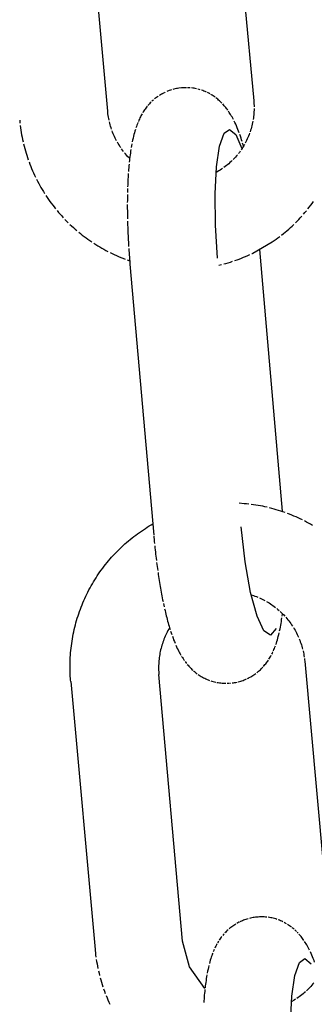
# Model space of a CAD drawing. Extents: x -285 to 5863, y 308 to 3178.
# Tile 122 of 256: x 223.32 to 223.712, y 977.284 to 978.593. Entities that reach past the tile are written whole.
import ezdxf

# ---------------------------------------------------------------- set-up
doc = ezdxf.new("R2010")
doc.units = 0
doc.header["$MEASUREMENT"] = 0
doc.layers.add('SPILL-BUCKET', color=1, linetype='CONTINUOUS')

msp = doc.modelspace()

# ---------------------------------------------------------------- linework, layer by layer
at = {"layer": 'SPILL-BUCKET', "color": 1, "linetype": 'Continuous'}
for p, q in [((223.59902, 978.84204), (223.63154, 978.48457)), ((223.43736, 978.47078), (223.40519, 978.8244)), ((223.51012, 978.49419), (223.50873, 978.49342)), ((223.51153, 978.49492), (223.51012, 978.49419)), ((223.51195, 978.49514), (223.51153, 978.49492)), ((223.51314, 978.49573), (223.51255, 978.49544)), ((223.51369, 978.49599), (223.51314, 978.49573)), ((223.51916, 978.49826), (223.51611, 978.49706)), ((223.52071, 978.49879), (223.51916, 978.49826)), ((223.52228, 978.49929), (223.52071, 978.49879)), ((223.52548, 978.50017), (223.52387, 978.49975)), ((223.5271, 978.50055), (223.52548, 978.50017)), ((223.52873, 978.50088), (223.5271, 978.50055)), ((223.53038, 978.50117), (223.52873, 978.50088)), ((223.53203, 978.50143), (223.53038, 978.50117)), ((223.53538, 978.50179), (223.53203, 978.50143)), ((223.53588, 978.50182), (223.53563, 978.50181)), ((223.53735, 978.50194), (223.53588, 978.50183)), ((223.53879, 978.50203), (223.53735, 978.50193)), ((223.54022, 978.50209), (223.53879, 978.50203)), ((223.54192, 978.50212), (223.54022, 978.50209)), ((223.54532, 978.50203), (223.54362, 978.5021)), ((223.54702, 978.50192), (223.54532, 978.50203)), ((223.55042, 978.50155), (223.54873, 978.50176)), ((223.55212, 978.5013), (223.55042, 978.50155)), ((223.55381, 978.501), (223.55212, 978.5013)), ((223.55549, 978.50066), (223.55381, 978.501)), ((223.55884, 978.49983), (223.55717, 978.50027)), ((223.56049, 978.49935), (223.55884, 978.49983)), ((223.56376, 978.49826), (223.56213, 978.49883)), ((223.56537, 978.49765), (223.56376, 978.49826)), ((223.56696, 978.497), (223.56537, 978.49765)), ((223.56854, 978.4963), (223.56696, 978.497)), ((223.57162, 978.49479), (223.57009, 978.49556)), ((223.57313, 978.49397), (223.57162, 978.49479)), ((223.49397, 978.48191), (223.49292, 978.48081)), ((223.49504, 978.483), (223.49397, 978.48191)), ((223.49728, 978.48511), (223.49615, 978.48406)), ((223.49844, 978.48613), (223.49728, 978.48511)), ((223.50084, 978.48811), (223.49962, 978.48713)), ((223.50209, 978.48906), (223.50084, 978.48811)), ((223.50336, 978.48999), (223.50209, 978.48906)), ((223.50466, 978.49089), (223.50336, 978.48999)), ((223.50735, 978.4926), (223.50599, 978.49176)), ((223.50873, 978.49342), (223.50735, 978.4926)), ((223.57607, 978.49223), (223.57461, 978.49312)), ((223.5775, 978.49131), (223.57607, 978.49223)), ((223.5789, 978.49036), (223.5775, 978.49131)), ((223.58014, 978.48947), (223.5789, 978.49036)), ((223.58254, 978.48764), (223.58135, 978.48857)), ((223.5837, 978.48668), (223.58254, 978.48764)), ((223.58485, 978.4857), (223.5837, 978.48668)), ((223.58597, 978.48471), (223.58485, 978.4857)), ((223.58707, 978.48368), (223.58597, 978.48471)), ((223.58814, 978.48265), (223.58707, 978.48368)), ((223.5892, 978.48157), (223.58814, 978.48265)), ((223.63154, 978.48457), (223.63161, 978.48368)), ((223.63161, 978.48368), (223.63168, 978.48279)), ((223.63168, 978.48279), (223.63181, 978.4807)), ((223.43753, 978.46905), (223.43736, 978.47078)), ((223.43773, 978.46733), (223.43753, 978.46905)), ((223.4847, 978.47007), (223.48389, 978.46877)), ((223.48551, 978.47133), (223.4847, 978.47007)), ((223.48635, 978.47258), (223.48551, 978.47133)), ((223.48721, 978.4738), (223.48635, 978.47258)), ((223.4881, 978.47502), (223.48721, 978.4738)), ((223.48901, 978.47621), (223.4881, 978.47502)), ((223.48995, 978.47739), (223.48901, 978.47621)), ((223.49191, 978.47969), (223.49091, 978.47854)), ((223.49292, 978.48081), (223.49191, 978.47969)), ((223.59126, 978.47937), (223.59023, 978.48049)), ((223.59226, 978.47824), (223.59126, 978.47937)), ((223.59325, 978.47706), (223.59226, 978.47824)), ((223.59422, 978.47588), (223.59325, 978.47706)), ((223.59519, 978.47464), (223.59422, 978.47588)), ((223.59613, 978.47339), (223.59519, 978.47464)), ((223.59708, 978.47208), (223.59613, 978.47339)), ((223.59895, 978.46935), (223.598, 978.47076)), ((223.59986, 978.46795), (223.59895, 978.46935)), ((223.60081, 978.46642), (223.59986, 978.46795)), ((223.63169, 978.46813), (223.63152, 978.46605)), ((223.63182, 978.47022), (223.63169, 978.46813)), ((223.63181, 978.4807), (223.6319, 978.4786)), ((223.63191, 978.47232), (223.63182, 978.47022)), ((223.6319, 978.4786), (223.63195, 978.47651)), ((223.63195, 978.47441), (223.63191, 978.47232)), ((223.3203, 978.45879), (223.32048, 978.45689)), ((223.32048, 978.45689), (223.32068, 978.45499)), ((223.43801, 978.46525), (223.43773, 978.46733)), ((223.43834, 978.46317), (223.43801, 978.46525)), ((223.43871, 978.4611), (223.43834, 978.46317)), ((223.43912, 978.45904), (223.43871, 978.4611)), ((223.44007, 978.45494), (223.43957, 978.45698)), ((223.44061, 978.4529), (223.44007, 978.45494)), ((223.47745, 978.45583), (223.47677, 978.45412)), ((223.47879, 978.45899), (223.47811, 978.45741)), ((223.47947, 978.46048), (223.47879, 978.45899)), ((223.48018, 978.46196), (223.47947, 978.46048)), ((223.48088, 978.46337), (223.48018, 978.46196)), ((223.48162, 978.46478), (223.48088, 978.46337)), ((223.48235, 978.46613), (223.48162, 978.46478)), ((223.48312, 978.46748), (223.48235, 978.46613)), ((223.60172, 978.46489), (223.60081, 978.46642)), ((223.60268, 978.46322), (223.60172, 978.46489)), ((223.60361, 978.46154), (223.60268, 978.46322)), ((223.60459, 978.45968), (223.60361, 978.46154)), ((223.60655, 978.45575), (223.60554, 978.45782)), ((223.60751, 978.45366), (223.60655, 978.45575)), ((223.63002, 978.45572), (223.62958, 978.45368)), ((223.6304, 978.45777), (223.63002, 978.45572)), ((223.63105, 978.4619), (223.63075, 978.45983)), ((223.63131, 978.46397), (223.63105, 978.4619)), ((223.63152, 978.46605), (223.63131, 978.46397)), ((223.32104, 978.45189), (223.32144, 978.44879)), ((223.32144, 978.44879), (223.32189, 978.44571)), ((223.32189, 978.44571), (223.32238, 978.44262)), ((223.32238, 978.44262), (223.32292, 978.43954)), ((223.44119, 978.45088), (223.44061, 978.4529)), ((223.44181, 978.44887), (223.44119, 978.45088)), ((223.44247, 978.44687), (223.44181, 978.44887)), ((223.44392, 978.44291), (223.44317, 978.44488)), ((223.4447, 978.44096), (223.44392, 978.44291)), ((223.47289, 978.44228), (223.47227, 978.43998)), ((223.47354, 978.44455), (223.47289, 978.44228)), ((223.47417, 978.44662), (223.47354, 978.44455)), ((223.47546, 978.45055), (223.47483, 978.44868)), ((223.47613, 978.45241), (223.47546, 978.45055)), ((223.47677, 978.45412), (223.47613, 978.45241)), ((223.59205, 978.44149), (223.59936, 978.44677)), ((223.59936, 978.44677), (223.60753, 978.43985)), ((223.60856, 978.45131), (223.60751, 978.45366)), ((223.60958, 978.44893), (223.60856, 978.45131)), ((223.61051, 978.44662), (223.60958, 978.44893)), ((223.61143, 978.44429), (223.61051, 978.44662)), ((223.61228, 978.44203), (223.61143, 978.44429)), ((223.62744, 978.44562), (223.6268, 978.44364)), ((223.62804, 978.44762), (223.62744, 978.44562)), ((223.6286, 978.44963), (223.62804, 978.44762)), ((223.62911, 978.45164), (223.6286, 978.44963)), ((223.62958, 978.45368), (223.62911, 978.45164)), ((223.32292, 978.43954), (223.3235, 978.43648)), ((223.3235, 978.43648), (223.32413, 978.43342)), ((223.32413, 978.43342), (223.32479, 978.43036)), ((223.44553, 978.43902), (223.4447, 978.44096)), ((223.44639, 978.43709), (223.44553, 978.43902)), ((223.4473, 978.43519), (223.44639, 978.43709)), ((223.44824, 978.43331), (223.4473, 978.43519)), ((223.44922, 978.43144), (223.44824, 978.43331)), ((223.45129, 978.42777), (223.45024, 978.42959)), ((223.47051, 978.43252), (223.46998, 978.42996)), ((223.47107, 978.43504), (223.47051, 978.43252)), ((223.47165, 978.43752), (223.47107, 978.43504)), ((223.47227, 978.43998), (223.47165, 978.43752)), ((223.58613, 978.42441), (223.59205, 978.44149)), ((223.60753, 978.43985), (223.6159, 978.42126)), ((223.6139, 978.43749), (223.61311, 978.43973)), ((223.61466, 978.43522), (223.6139, 978.43749)), ((223.61539, 978.43299), (223.61466, 978.43522)), ((223.61611, 978.43073), (223.61539, 978.43299)), ((223.62118, 978.43024), (223.62022, 978.42841)), ((223.6221, 978.4321), (223.62118, 978.43024)), ((223.62299, 978.43398), (223.6221, 978.4321)), ((223.62383, 978.43588), (223.62299, 978.43398)), ((223.62463, 978.43779), (223.62383, 978.43588)), ((223.6254, 978.43973), (223.62463, 978.43779)), ((223.62612, 978.44168), (223.6254, 978.43973)), ((223.32551, 978.42732), (223.32626, 978.42429)), ((223.32626, 978.42429), (223.32706, 978.42127)), ((223.32706, 978.42127), (223.3279, 978.41826)), ((223.3279, 978.41826), (223.32879, 978.41526)), ((223.45239, 978.42597), (223.45129, 978.42777)), ((223.45352, 978.42419), (223.45239, 978.42597)), ((223.45468, 978.42244), (223.45352, 978.42419)), ((223.45712, 978.419), (223.45589, 978.42071)), ((223.45839, 978.41732), (223.45712, 978.419)), ((223.46104, 978.41405), (223.4597, 978.41567)), ((223.46783, 978.41759), (223.46748, 978.41514)), ((223.4682, 978.42001), (223.46783, 978.41759)), ((223.46903, 978.42495), (223.4686, 978.4225)), ((223.46949, 978.42747), (223.46903, 978.42495)), ((223.58209, 978.39686), (223.58613, 978.42441)), ((223.61243, 978.4162), (223.61117, 978.41456)), ((223.61365, 978.41787), (223.61243, 978.4162)), ((223.61599, 978.42128), (223.61484, 978.41956)), ((223.6171, 978.42303), (223.61599, 978.42128)), ((223.61748, 978.42623), (223.6168, 978.42849)), ((223.61818, 978.4248), (223.6171, 978.42303)), ((223.61798, 978.42451), (223.61748, 978.42623)), ((223.61922, 978.42659), (223.61818, 978.4248)), ((223.32879, 978.41526), (223.32971, 978.41228)), ((223.32971, 978.41228), (223.33068, 978.4093)), ((223.33068, 978.4093), (223.3317, 978.40635)), ((223.33275, 978.4034), (223.33385, 978.40048)), ((223.46241, 978.41245), (223.46104, 978.41405)), ((223.46381, 978.41088), (223.46241, 978.41245)), ((223.46657, 978.40799), (223.46381, 978.41088)), ((223.46628, 978.40544), (223.46602, 978.40303)), ((223.46655, 978.40788), (223.46628, 978.40544)), ((223.46684, 978.41029), (223.46655, 978.40788)), ((223.46715, 978.41273), (223.46684, 978.41029)), ((223.46748, 978.41514), (223.46715, 978.41273)), ((223.59991, 978.4025), (223.59836, 978.40113)), ((223.60143, 978.40389), (223.59991, 978.4025)), ((223.60292, 978.40532), (223.60143, 978.40389)), ((223.6058, 978.40828), (223.60437, 978.40679)), ((223.60719, 978.40981), (223.6058, 978.40828)), ((223.60855, 978.41136), (223.60719, 978.40981)), ((223.60988, 978.41295), (223.60855, 978.41136)), ((223.33385, 978.40048), (223.33499, 978.39756)), ((223.33499, 978.39756), (223.33617, 978.39467)), ((223.33617, 978.39467), (223.33739, 978.39179)), ((223.33739, 978.39179), (223.33865, 978.38893)), ((223.46513, 978.39324), (223.46494, 978.39076)), ((223.46533, 978.39569), (223.46513, 978.39324)), ((223.46555, 978.39815), (223.46533, 978.39569)), ((223.46578, 978.40058), (223.46555, 978.39815)), ((223.58022, 978.36097), (223.58209, 978.39686)), ((223.58499, 978.3915), (223.58171, 978.38961)), ((223.58675, 978.39258), (223.58499, 978.3915)), ((223.58849, 978.39369), (223.58675, 978.39258)), ((223.5902, 978.39484), (223.58849, 978.39369)), ((223.59355, 978.39725), (223.59188, 978.39603)), ((223.59518, 978.39851), (223.59355, 978.39725)), ((223.59678, 978.3998), (223.59518, 978.39851)), ((223.59836, 978.40113), (223.59678, 978.3998)), ((223.33865, 978.38893), (223.33995, 978.38609)), ((223.33995, 978.38609), (223.3413, 978.38326)), ((223.34268, 978.38046), (223.3441, 978.37768)), ((223.3441, 978.37768), (223.34557, 978.37491)), ((223.46418, 978.37823), (223.46406, 978.37568)), ((223.46431, 978.38076), (223.46418, 978.37823)), ((223.46445, 978.38328), (223.46431, 978.38076)), ((223.4646, 978.38578), (223.46445, 978.38328)), ((223.46477, 978.38828), (223.4646, 978.38578)), ((223.34557, 978.37491), (223.34707, 978.37217)), ((223.34707, 978.37217), (223.34861, 978.36945)), ((223.34861, 978.36945), (223.35019, 978.36675)), ((223.35019, 978.36675), (223.35181, 978.36407)), ((223.35181, 978.36407), (223.35347, 978.36142)), ((223.46368, 978.36536), (223.46362, 978.36275)), ((223.46376, 978.36796), (223.46368, 978.36536)), ((223.46395, 978.37312), (223.46385, 978.37054)), ((223.46406, 978.37568), (223.46395, 978.37312)), ((223.35516, 978.3588), (223.35689, 978.35619)), ((223.35689, 978.35619), (223.35866, 978.35361)), ((223.35866, 978.35361), (223.36047, 978.35106)), ((223.36047, 978.35106), (223.36231, 978.34853)), ((223.46345, 978.35217), (223.46343, 978.34949)), ((223.46348, 978.35483), (223.46345, 978.35217)), ((223.46351, 978.35748), (223.46348, 978.35483)), ((223.46356, 978.36012), (223.46351, 978.35748)), ((223.58069, 978.31952), (223.58022, 978.36097)), ((223.70908, 978.34836), (223.71087, 978.35087)), ((223.36231, 978.34853), (223.36418, 978.34603)), ((223.36418, 978.34603), (223.3661, 978.34356)), ((223.3661, 978.34356), (223.36804, 978.34112)), ((223.37002, 978.3387), (223.37204, 978.33632)), ((223.46342, 978.3468), (223.46342, 978.3441)), ((223.46342, 978.3441), (223.46343, 978.34139)), ((223.46343, 978.34139), (223.46345, 978.33867)), ((223.46345, 978.33867), (223.46348, 978.33594)), ((223.69958, 978.33619), (223.70155, 978.33856)), ((223.70348, 978.34097), (223.70538, 978.34341)), ((223.70538, 978.34341), (223.70725, 978.34587)), ((223.70725, 978.34587), (223.70908, 978.34836)), ((223.37204, 978.33632), (223.37409, 978.33396)), ((223.37409, 978.33396), (223.37617, 978.33163)), ((223.37617, 978.33163), (223.37829, 978.32933)), ((223.38044, 978.32706), (223.38262, 978.32483)), ((223.38262, 978.32483), (223.38483, 978.32262)), ((223.46348, 978.33594), (223.46352, 978.3332)), ((223.46352, 978.3332), (223.46357, 978.33045)), ((223.46357, 978.33045), (223.46362, 978.32769)), ((223.46369, 978.32492), (223.46377, 978.32214)), ((223.68706, 978.32255), (223.68922, 978.32475)), ((223.68922, 978.32475), (223.69136, 978.32697)), ((223.69136, 978.32697), (223.69346, 978.32923)), ((223.69346, 978.32923), (223.69554, 978.33152)), ((223.69757, 978.33384), (223.69958, 978.33619)), ((223.38707, 978.32045), (223.38935, 978.31831)), ((223.38935, 978.31831), (223.39165, 978.31621)), ((223.39165, 978.31621), (223.39398, 978.31413)), ((223.39398, 978.31413), (223.39635, 978.3121)), ((223.46377, 978.32214), (223.46385, 978.31936)), ((223.46385, 978.31936), (223.46394, 978.31657)), ((223.46394, 978.31657), (223.46404, 978.31377)), ((223.46404, 978.31377), (223.46416, 978.31097)), ((223.46416, 978.31097), (223.46428, 978.30816)), ((223.58344, 978.27574), (223.58069, 978.31952)), ((223.6734, 978.31008), (223.67575, 978.31207)), ((223.67575, 978.31207), (223.67807, 978.3141)), ((223.67807, 978.3141), (223.68036, 978.31616)), ((223.68036, 978.31616), (223.68262, 978.31826)), ((223.68262, 978.31826), (223.68485, 978.32039)), ((223.39874, 978.31009), (223.40116, 978.30812)), ((223.40116, 978.30812), (223.4036, 978.30619)), ((223.4036, 978.30619), (223.40608, 978.30429)), ((223.40608, 978.30429), (223.40858, 978.30243)), ((223.40858, 978.30243), (223.4111, 978.3006)), ((223.4111, 978.3006), (223.41366, 978.29881)), ((223.41366, 978.29881), (223.41623, 978.29706)), ((223.46428, 978.30816), (223.46441, 978.30535)), ((223.46441, 978.30535), (223.46454, 978.30253)), ((223.46454, 978.30253), (223.46469, 978.29971)), ((223.46469, 978.29971), (223.46484, 978.29688)), ((223.65617, 978.29711), (223.65871, 978.29885)), ((223.65871, 978.29885), (223.66122, 978.30063)), ((223.66122, 978.30063), (223.66371, 978.30245)), ((223.66371, 978.30245), (223.66617, 978.3043)), ((223.66861, 978.30619), (223.67102, 978.30812)), ((223.67102, 978.30812), (223.6734, 978.31008)), ((223.41883, 978.29535), (223.42146, 978.29367)), ((223.42146, 978.29367), (223.42411, 978.29203)), ((223.42411, 978.29203), (223.42678, 978.29043)), ((223.42678, 978.29043), (223.42947, 978.28887)), ((223.42947, 978.28887), (223.43219, 978.28735)), ((223.43219, 978.28735), (223.43493, 978.28587)), ((223.43493, 978.28587), (223.43768, 978.28442)), ((223.46484, 978.29688), (223.46501, 978.29406)), ((223.46501, 978.29406), (223.46518, 978.29123)), ((223.46536, 978.28839), (223.46555, 978.28556)), ((223.46555, 978.28556), (223.46575, 978.28273)), ((223.63013, 978.28211), (223.65617, 978.29711)), ((223.67, 977.93944), (223.63956, 978.28699)), ((223.44046, 978.28302), (223.44326, 978.28166)), ((223.44326, 978.28166), (223.44607, 978.28034)), ((223.44607, 978.28034), (223.4489, 978.27906)), ((223.4489, 978.27906), (223.45175, 978.27782)), ((223.45175, 978.27782), (223.45462, 978.27662)), ((223.45462, 978.27662), (223.45751, 978.27547)), ((223.45751, 978.27547), (223.46041, 978.27436)), ((223.46332, 978.27329), (223.46656, 978.27215)), ((223.46575, 978.28273), (223.46596, 978.2799)), ((223.46596, 978.2799), (223.46617, 978.27707)), ((223.46617, 978.27707), (223.46639, 978.27424)), ((223.46639, 978.27424), (223.46663, 978.27141)), ((223.60642, 978.27232), (223.60932, 978.27334)), ((223.60932, 978.27334), (223.61222, 978.27441)), ((223.61222, 978.27441), (223.61509, 978.27551)), ((223.61509, 978.27551), (223.61795, 978.27666)), ((223.61795, 978.27666), (223.62079, 978.27785)), ((223.62079, 978.27785), (223.62362, 978.27908)), ((223.62362, 978.27908), (223.62643, 978.28034)), ((223.62921, 978.28167), (223.6293, 978.28171)), ((223.6293, 978.28171), (223.62938, 978.28175)), ((223.62951, 978.28181), (223.62976, 978.28193)), ((223.62974, 978.28193), (223.63013, 978.28211)), ((223.46663, 978.27141), (223.46679, 978.26943)), ((223.46679, 978.26943), (223.46696, 978.26744)), ((223.46696, 978.26744), (223.49849, 977.90751)), ((223.58518, 978.26626), (223.58868, 978.26709)), ((223.59167, 978.26785), (223.59464, 978.26866)), ((223.59464, 978.26866), (223.59761, 978.26951)), ((223.59761, 978.26951), (223.60056, 978.2704)), ((223.60056, 978.2704), (223.60349, 978.27134))]:
    msp.add_line(p, q, dxfattribs=at)
at = {"layer": 'SPILL-BUCKET', "color": 1}
for p, q in [((223.61897, 977.94919), (223.61199, 977.94967)), ((223.62205, 977.94891), (223.61897, 977.94919)), ((223.62512, 977.94858), (223.62205, 977.94891)), ((223.63127, 977.94779), (223.6282, 977.94821)), ((223.63433, 977.94733), (223.63127, 977.94779)), ((223.63738, 977.94683), (223.63433, 977.94733)), ((223.64043, 977.94628), (223.63738, 977.94683)), ((223.64347, 977.94569), (223.64043, 977.94628)), ((223.64651, 977.94505), (223.64347, 977.94569)), ((223.64953, 977.94437), (223.64651, 977.94505)), ((223.65555, 977.94287), (223.65254, 977.94364)), ((223.65854, 977.94206), (223.65555, 977.94287)), ((223.66152, 977.9412), (223.65854, 977.94206)), ((223.66449, 977.94031), (223.66152, 977.9412)), ((223.66745, 977.93936), (223.66449, 977.94031)), ((223.67039, 977.93838), (223.66745, 977.93936)), ((223.67332, 977.93735), (223.67039, 977.93838)), ((223.67914, 977.93517), (223.67624, 977.93628)), ((223.68202, 977.93401), (223.67914, 977.93517)), ((223.68489, 977.93281), (223.68202, 977.93401)), ((223.68774, 977.93157), (223.68489, 977.93281)), ((223.69057, 977.93029), (223.68774, 977.93157)), ((223.49003, 977.91796), (223.49268, 977.91958)), ((223.49268, 977.91958), (223.49536, 977.92116)), ((223.49536, 977.92116), (223.4972, 977.92221)), ((223.62006, 977.87208), (223.61474, 977.91829)), ((223.69339, 977.92897), (223.69057, 977.93029)), ((223.69618, 977.92761), (223.69339, 977.92897)), ((223.70172, 977.92477), (223.69896, 977.92621)), ((223.70445, 977.92329), (223.70172, 977.92477)), ((223.70717, 977.92176), (223.70445, 977.92329)), ((223.70986, 977.9202), (223.70717, 977.92176)), ((223.4697, 977.90366), (223.47215, 977.90558)), ((223.47215, 977.90558), (223.47463, 977.90746)), ((223.47463, 977.90746), (223.47713, 977.9093)), ((223.47713, 977.9093), (223.47966, 977.91111)), ((223.47966, 977.91111), (223.48222, 977.91288)), ((223.48222, 977.91288), (223.4848, 977.91461)), ((223.4848, 977.91461), (223.48741, 977.9163)), ((223.48741, 977.9163), (223.49003, 977.91796)), ((223.49862, 977.90602), (223.49875, 977.90454)), ((223.45558, 977.89143), (223.45786, 977.89355)), ((223.45786, 977.89355), (223.46017, 977.89564)), ((223.46017, 977.89564), (223.46251, 977.8977)), ((223.46251, 977.8977), (223.46488, 977.89972)), ((223.46488, 977.89972), (223.46727, 977.90171)), ((223.46727, 977.90171), (223.4697, 977.90366)), ((223.49875, 977.90454), (223.49901, 977.90172)), ((223.49901, 977.90172), (223.49928, 977.89891)), ((223.49928, 977.89891), (223.49956, 977.8961)), ((223.49984, 977.8933), (223.50013, 977.8905)), ((223.44256, 977.87802), (223.44465, 977.88033)), ((223.44465, 977.88033), (223.44677, 977.88262)), ((223.44677, 977.88262), (223.44893, 977.88487)), ((223.44893, 977.88487), (223.45111, 977.88709)), ((223.45111, 977.88709), (223.45333, 977.88928)), ((223.45333, 977.88928), (223.45558, 977.89143)), ((223.50013, 977.8905), (223.50043, 977.88771)), ((223.50043, 977.88771), (223.50074, 977.88493)), ((223.50074, 977.88493), (223.50105, 977.88216)), ((223.50105, 977.88216), (223.50138, 977.87939)), ((223.50138, 977.87939), (223.50171, 977.87664)), ((223.43072, 977.86352), (223.43261, 977.86601)), ((223.43261, 977.86601), (223.43453, 977.86847)), ((223.43453, 977.86847), (223.43649, 977.8709)), ((223.43649, 977.8709), (223.43848, 977.8733)), ((223.43848, 977.8733), (223.4405, 977.87568)), ((223.4405, 977.87568), (223.44256, 977.87802)), ((223.50171, 977.87664), (223.50205, 977.87389)), ((223.5024, 977.87115), (223.50275, 977.86842)), ((223.50275, 977.86842), (223.50311, 977.86571)), ((223.62734, 977.83133), (223.62006, 977.87208)), ((223.42184, 977.85069), (223.42354, 977.85331)), ((223.42354, 977.85331), (223.42528, 977.8559)), ((223.42528, 977.8559), (223.42706, 977.85847)), ((223.42706, 977.85847), (223.42887, 977.861)), ((223.42887, 977.861), (223.43072, 977.86352)), ((223.50311, 977.86571), (223.50348, 977.863)), ((223.50348, 977.863), (223.50386, 977.86031)), ((223.50424, 977.85763), (223.50464, 977.85496)), ((223.50464, 977.85496), (223.50504, 977.85231)), ((223.41388, 977.83724), (223.4154, 977.83998)), ((223.4154, 977.83998), (223.41695, 977.84269)), ((223.41695, 977.84269), (223.41854, 977.84538)), ((223.41854, 977.84538), (223.42017, 977.84805)), ((223.42017, 977.84805), (223.42184, 977.85069)), ((223.50504, 977.85231), (223.50544, 977.84967)), ((223.50544, 977.84967), (223.50586, 977.84704)), ((223.50586, 977.84704), (223.50628, 977.84443)), ((223.50628, 977.84443), (223.50671, 977.84183)), ((223.50671, 977.84183), (223.50715, 977.83925)), ((223.40823, 977.8261), (223.40958, 977.82891)), ((223.40958, 977.82891), (223.41098, 977.83171)), ((223.41098, 977.83171), (223.41241, 977.83449)), ((223.41241, 977.83449), (223.41388, 977.83724)), ((223.50715, 977.83925), (223.5076, 977.83668)), ((223.5076, 977.83668), (223.50805, 977.83413)), ((223.50805, 977.83413), (223.50851, 977.83159)), ((223.50851, 977.83159), (223.50898, 977.82907)), ((223.50898, 977.82907), (223.50945, 977.82656)), ((223.63591, 977.79974), (223.62734, 977.83133)), ((223.62822, 977.82807), (223.63123, 977.82707)), ((223.63123, 977.82707), (223.63319, 977.82637)), ((223.40206, 977.81174), (223.40321, 977.81465)), ((223.40321, 977.81465), (223.4044, 977.81754)), ((223.4044, 977.81754), (223.40564, 977.82041)), ((223.40564, 977.82041), (223.40691, 977.82326)), ((223.40691, 977.82326), (223.40823, 977.8261)), ((223.50945, 977.82656), (223.50994, 977.82408)), ((223.50994, 977.82408), (223.51043, 977.8216)), ((223.51043, 977.8216), (223.51093, 977.81915)), ((223.51144, 977.81671), (223.51196, 977.81429)), ((223.51196, 977.81429), (223.51249, 977.81188)), ((223.63319, 977.82637), (223.63515, 977.82564)), ((223.63515, 977.82564), (223.63708, 977.82486)), ((223.639, 977.82404), (223.64091, 977.82318)), ((223.64091, 977.82318), (223.64279, 977.82228)), ((223.64279, 977.82228), (223.64466, 977.82134)), ((223.64466, 977.82134), (223.64651, 977.82036)), ((223.64834, 977.81934), (223.65015, 977.81829)), ((223.65015, 977.81829), (223.65193, 977.81719)), ((223.65193, 977.81719), (223.6537, 977.81606)), ((223.6537, 977.81606), (223.65544, 977.81489)), ((223.65544, 977.81489), (223.65715, 977.81369)), ((223.65715, 977.81369), (223.65884, 977.81244)), ((223.39787, 977.79995), (223.39886, 977.80292)), ((223.39886, 977.80292), (223.39988, 977.80587)), ((223.39988, 977.80587), (223.40095, 977.80881)), ((223.40095, 977.80881), (223.40206, 977.81174)), ((223.51302, 977.8095), (223.51357, 977.80712)), ((223.51357, 977.80712), (223.51412, 977.80477)), ((223.51412, 977.80477), (223.51469, 977.80242)), ((223.51469, 977.80242), (223.51526, 977.8001)), ((223.65884, 977.81244), (223.66051, 977.81117)), ((223.66215, 977.80985), (223.66376, 977.80851)), ((223.66376, 977.80851), (223.66534, 977.80713)), ((223.6669, 977.80572), (223.66843, 977.80427)), ((223.66843, 977.80427), (223.66993, 977.8028)), ((223.66931, 977.79989), (223.66962, 977.80233)), ((223.66962, 977.80233), (223.6697, 977.80301)), ((223.66993, 977.8028), (223.67139, 977.80129)), ((223.67139, 977.80129), (223.67283, 977.79975)), ((223.3936, 977.78491), (223.39437, 977.78795)), ((223.39437, 977.78795), (223.39518, 977.79097)), ((223.39518, 977.79097), (223.39604, 977.79398)), ((223.39604, 977.79398), (223.39694, 977.79697)), ((223.39694, 977.79697), (223.39787, 977.79995)), ((223.51526, 977.8001), (223.51585, 977.79778)), ((223.51585, 977.79778), (223.51645, 977.79548)), ((223.51645, 977.79548), (223.51706, 977.79319)), ((223.51706, 977.79319), (223.51769, 977.79092)), ((223.51769, 977.79092), (223.51833, 977.78864)), ((223.51833, 977.78864), (223.51898, 977.78639)), ((223.64499, 977.7802), (223.63591, 977.79974)), ((223.66697, 977.78515), (223.66744, 977.78767)), ((223.66744, 977.78767), (223.66786, 977.79012)), ((223.66786, 977.79012), (223.66826, 977.79261)), ((223.66826, 977.79261), (223.66863, 977.79503)), ((223.66863, 977.79503), (223.66898, 977.79748)), ((223.67423, 977.79818), (223.6756, 977.79659)), ((223.6756, 977.79659), (223.67694, 977.79496)), ((223.67694, 977.79496), (223.67825, 977.79331)), ((223.67825, 977.79331), (223.67952, 977.79163)), ((223.67952, 977.79163), (223.68076, 977.78993)), ((223.68076, 977.78993), (223.68196, 977.7882)), ((223.68196, 977.7882), (223.68313, 977.78644)), ((223.39096, 977.77269), (223.39156, 977.77576)), ((223.39156, 977.77576), (223.39219, 977.77882)), ((223.39219, 977.77882), (223.39288, 977.78188)), ((223.39288, 977.78188), (223.3936, 977.78491)), ((223.51465, 977.77481), (223.51378, 977.7729)), ((223.51556, 977.77671), (223.51465, 977.77481)), ((223.5165, 977.77859), (223.51556, 977.77671)), ((223.51749, 977.78045), (223.5165, 977.77859)), ((223.51851, 977.78229), (223.51749, 977.78045)), ((223.51958, 977.78411), (223.51851, 977.78229)), ((223.51898, 977.78639), (223.51966, 977.78413)), ((223.51964, 977.78421), (223.51958, 977.78411)), ((223.51966, 977.78413), (223.52035, 977.78189)), ((223.52107, 977.77963), (223.5218, 977.7774)), ((223.5218, 977.7774), (223.52257, 977.77513)), ((223.65376, 977.77449), (223.64499, 977.7802)), ((223.6614, 977.78313), (223.65376, 977.77449)), ((223.66419, 977.77263), (223.66481, 977.7751)), ((223.66481, 977.7751), (223.6654, 977.77758)), ((223.66596, 977.7801), (223.66649, 977.78266)), ((223.66649, 977.78266), (223.66697, 977.78515)), ((223.68426, 977.78466), (223.68535, 977.78286)), ((223.68535, 977.78286), (223.68641, 977.78104)), ((223.68641, 977.78104), (223.68743, 977.77919)), ((223.68743, 977.77919), (223.68841, 977.77733)), ((223.68841, 977.77733), (223.68935, 977.77544)), ((223.68935, 977.77544), (223.69025, 977.77354)), ((223.38902, 977.76034), (223.38944, 977.76344)), ((223.38944, 977.76344), (223.3899, 977.76653)), ((223.3899, 977.76653), (223.39041, 977.76961)), ((223.39041, 977.76961), (223.39096, 977.77269)), ((223.51003, 977.76305), (223.5094, 977.76104)), ((223.5107, 977.76505), (223.51003, 977.76305)), ((223.5114, 977.76704), (223.5107, 977.76505)), ((223.51216, 977.769), (223.5114, 977.76704)), ((223.51295, 977.77096), (223.51216, 977.769)), ((223.51378, 977.7729), (223.51295, 977.77096)), ((223.52335, 977.77289), (223.52418, 977.77059)), ((223.52418, 977.77059), (223.52504, 977.76833)), ((223.52504, 977.76833), (223.52595, 977.76599)), ((223.52595, 977.76599), (223.52689, 977.76369)), ((223.5279, 977.76131), (223.52895, 977.75895)), ((223.661, 977.76207), (223.66163, 977.76394)), ((223.66163, 977.76394), (223.6623, 977.766)), ((223.6623, 977.766), (223.66292, 977.76807)), ((223.66292, 977.76807), (223.66357, 977.77034)), ((223.66357, 977.77034), (223.66419, 977.77263)), ((223.69025, 977.77354), (223.69112, 977.77162)), ((223.69194, 977.76968), (223.69272, 977.76772)), ((223.69272, 977.76772), (223.69347, 977.76575)), ((223.69347, 977.76575), (223.69417, 977.76377)), ((223.69417, 977.76377), (223.69484, 977.76177)), ((223.69484, 977.76177), (223.69546, 977.75975)), ((223.3878, 977.7479), (223.38804, 977.75102)), ((223.38804, 977.75102), (223.38832, 977.75413)), ((223.38832, 977.75413), (223.38865, 977.75724)), ((223.38865, 977.75724), (223.38902, 977.76034)), ((223.50651, 977.74874), (223.50617, 977.74666)), ((223.50688, 977.75081), (223.50651, 977.74874)), ((223.5073, 977.75288), (223.50688, 977.75081)), ((223.50776, 977.75494), (223.5073, 977.75288)), ((223.50827, 977.75698), (223.50776, 977.75494)), ((223.50881, 977.75902), (223.50827, 977.75698)), ((223.5094, 977.76104), (223.50881, 977.75902)), ((223.52895, 977.75895), (223.52992, 977.75687)), ((223.52992, 977.75687), (223.53092, 977.7548)), ((223.53092, 977.7548), (223.53187, 977.75293)), ((223.53187, 977.75293), (223.53286, 977.75108)), ((223.53286, 977.75108), (223.53378, 977.7494)), ((223.53378, 977.7494), (223.53474, 977.74773)), ((223.65558, 977.74925), (223.65628, 977.75066)), ((223.65628, 977.75066), (223.65699, 977.75214)), ((223.65767, 977.75363), (223.65836, 977.75521)), ((223.65836, 977.75521), (223.65901, 977.75679)), ((223.65901, 977.75679), (223.65969, 977.7585)), ((223.65969, 977.7585), (223.66033, 977.7602)), ((223.69546, 977.75975), (223.69604, 977.75773)), ((223.69604, 977.75773), (223.69657, 977.7557)), ((223.69707, 977.75365), (223.69752, 977.7516)), ((223.69752, 977.7516), (223.69794, 977.74953)), ((223.69794, 977.74953), (223.6983, 977.74747)), ((223.38726, 977.73229), (223.38728, 977.73541)), ((223.38728, 977.73541), (223.38734, 977.73854)), ((223.38734, 977.73854), (223.38745, 977.74166)), ((223.38745, 977.74166), (223.3876, 977.74478)), ((223.3876, 977.74478), (223.3878, 977.7479)), ((223.50515, 977.73619), (223.50507, 977.73409)), ((223.50527, 977.73829), (223.50515, 977.73619)), ((223.50543, 977.74039), (223.50527, 977.73829)), ((223.50563, 977.74248), (223.50543, 977.74039)), ((223.50588, 977.74458), (223.50563, 977.74248)), ((223.50617, 977.74666), (223.50588, 977.74458)), ((223.53565, 977.7462), (223.5366, 977.74467)), ((223.5366, 977.74467), (223.53751, 977.74327)), ((223.53751, 977.74327), (223.53846, 977.74186)), ((223.53846, 977.74186), (223.53938, 977.74054)), ((223.54034, 977.73922), (223.54128, 977.73798)), ((223.54128, 977.73798), (223.54225, 977.73674)), ((223.54321, 977.73556), (223.54421, 977.73438)), ((223.64555, 977.73408), (223.64651, 977.73523)), ((223.64651, 977.73523), (223.64745, 977.73641)), ((223.64745, 977.73641), (223.64836, 977.7376)), ((223.64836, 977.7376), (223.64925, 977.73881)), ((223.64925, 977.73881), (223.65011, 977.74004)), ((223.65011, 977.74004), (223.65096, 977.74129)), ((223.65177, 977.74255), (223.65257, 977.74385)), ((223.65257, 977.74385), (223.65334, 977.74514)), ((223.65334, 977.74514), (223.65411, 977.74649)), ((223.65411, 977.74649), (223.65484, 977.74784)), ((223.6983, 977.74747), (223.69863, 977.74539)), ((223.69891, 977.74331), (223.69912, 977.74158)), ((223.69912, 977.74158), (223.69929, 977.73986)), ((223.69929, 977.73986), (223.73181, 977.3824)), ((223.38729, 977.72917), (223.38726, 977.73229)), ((223.38736, 977.72605), (223.38729, 977.72917)), ((223.38748, 977.72293), (223.38736, 977.72605)), ((223.38764, 977.71981), (223.38748, 977.72293)), ((223.50507, 977.73409), (223.50504, 977.73199)), ((223.50504, 977.73199), (223.50505, 977.72989)), ((223.50505, 977.72989), (223.50511, 977.72778)), ((223.50511, 977.72778), (223.5052, 977.72569)), ((223.5052, 977.72569), (223.50531, 977.72395)), ((223.50531, 977.72395), (223.50546, 977.72223)), ((223.53678, 977.36783), (223.50546, 977.72223)), ((223.54421, 977.73438), (223.5452, 977.73325)), ((223.5452, 977.73325), (223.54623, 977.73213)), ((223.54623, 977.73213), (223.54726, 977.73105)), ((223.54726, 977.73105), (223.54832, 977.72997)), ((223.54832, 977.72997), (223.54939, 977.72894)), ((223.54939, 977.72894), (223.5505, 977.72791)), ((223.55161, 977.72691), (223.55276, 977.72594)), ((223.55276, 977.72594), (223.55392, 977.72498)), ((223.55392, 977.72498), (223.55511, 977.72405)), ((223.55511, 977.72405), (223.55632, 977.72314)), ((223.55756, 977.72226), (223.55896, 977.72131)), ((223.6318, 977.72173), (223.6331, 977.72263)), ((223.6331, 977.72263), (223.63437, 977.72356)), ((223.63562, 977.72451), (223.63684, 977.72549)), ((223.63684, 977.72549), (223.63803, 977.72649)), ((223.63803, 977.72649), (223.63919, 977.72751)), ((223.63919, 977.72751), (223.64032, 977.72856)), ((223.64032, 977.72856), (223.64142, 977.72962)), ((223.64142, 977.72962), (223.64249, 977.73071)), ((223.64249, 977.73071), (223.64354, 977.73181)), ((223.64456, 977.73293), (223.64555, 977.73408)), ((223.38785, 977.7167), (223.38764, 977.71981)), ((223.388, 977.71479), (223.38785, 977.7167)), ((223.38816, 977.71289), (223.388, 977.71479)), ((223.38816, 977.71289), (223.42057, 977.35661)), ((223.55896, 977.72131), (223.56039, 977.72038)), ((223.56039, 977.72038), (223.56185, 977.7195)), ((223.56185, 977.7195), (223.56334, 977.71865)), ((223.56334, 977.71865), (223.56484, 977.71783)), ((223.56484, 977.71783), (223.56638, 977.71706)), ((223.56638, 977.71706), (223.56793, 977.71632)), ((223.56793, 977.71632), (223.5695, 977.71562)), ((223.5695, 977.71562), (223.57109, 977.71497)), ((223.57109, 977.71497), (223.57271, 977.71436)), ((223.57433, 977.71379), (223.57597, 977.71327)), ((223.57597, 977.71327), (223.57763, 977.71279)), ((223.57763, 977.71279), (223.57929, 977.71235)), ((223.57929, 977.71235), (223.58097, 977.71196)), ((223.58266, 977.71162), (223.58434, 977.71132)), ((223.58434, 977.71132), (223.58604, 977.71107)), ((223.58604, 977.71107), (223.58774, 977.71086)), ((223.58774, 977.71086), (223.58944, 977.7107)), ((223.58944, 977.7107), (223.59114, 977.71059)), ((223.59114, 977.71059), (223.59285, 977.71052)), ((223.59285, 977.71052), (223.59454, 977.7105)), ((223.59624, 977.71053), (223.59768, 977.71059)), ((223.59768, 977.71059), (223.59911, 977.71069)), ((223.60058, 977.7108), (223.60084, 977.71081)), ((223.60084, 977.71081), (223.60109, 977.71083)), ((223.60276, 977.71098), (223.60443, 977.71119)), ((223.60443, 977.71119), (223.60609, 977.71144)), ((223.60609, 977.71144), (223.60774, 977.71173)), ((223.60774, 977.71173), (223.60937, 977.71207)), ((223.61099, 977.71245), (223.61418, 977.71333)), ((223.61418, 977.71333), (223.61575, 977.71383)), ((223.61575, 977.71383), (223.61731, 977.71436)), ((223.61731, 977.71436), (223.61884, 977.71494)), ((223.61884, 977.71494), (223.62036, 977.71555)), ((223.62036, 977.71555), (223.62185, 977.7162)), ((223.62332, 977.71689), (223.62392, 977.71718)), ((223.62392, 977.71718), (223.62451, 977.71748)), ((223.62451, 977.71748), (223.62493, 977.71769)), ((223.62493, 977.71769), (223.62521, 977.71783)), ((223.6255, 977.71798), (223.62774, 977.7192)), ((223.62774, 977.7192), (223.62912, 977.72002)), ((223.62912, 977.72002), (223.63047, 977.72086)), ((223.63047, 977.72086), (223.6318, 977.72173)), ((223.61638, 977.39489), (223.61396, 977.39381)), ((223.61789, 977.3955), (223.61638, 977.39489)), ((223.61943, 977.39608), (223.61789, 977.3955)), ((223.62098, 977.39662), (223.61943, 977.39608)), ((223.62255, 977.39712), (223.62098, 977.39662)), ((223.62414, 977.39757), (223.62255, 977.39712)), ((223.62737, 977.39837), (223.62575, 977.39799)), ((223.629, 977.39871), (223.62737, 977.39837)), ((223.63065, 977.399), (223.629, 977.39871)), ((223.6323, 977.39925), (223.63065, 977.399)), ((223.63397, 977.39946), (223.6323, 977.39925)), ((223.63565, 977.39961), (223.63397, 977.39946)), ((223.6359, 977.39963), (223.63565, 977.39961)), ((223.63762, 977.39976), (223.63615, 977.39965)), ((223.63906, 977.39985), (223.63762, 977.39975)), ((223.64049, 977.39991), (223.63906, 977.39985)), ((223.64219, 977.39994), (223.64049, 977.39991)), ((223.64389, 977.39992), (223.64219, 977.39994)), ((223.64559, 977.39985), (223.64389, 977.39992)), ((223.64729, 977.39974), (223.64559, 977.39985)), ((223.649, 977.39958), (223.64729, 977.39974)), ((223.65239, 977.39912), (223.65069, 977.39938)), ((223.65408, 977.39883), (223.65239, 977.39912)), ((223.65577, 977.39848), (223.65408, 977.39883)), ((223.65744, 977.39809), (223.65577, 977.39848)), ((223.65911, 977.39766), (223.65744, 977.39809)), ((223.66076, 977.39718), (223.65911, 977.39766)), ((223.6624, 977.39665), (223.66076, 977.39718)), ((223.66564, 977.39547), (223.66403, 977.39608)), ((223.66723, 977.39482), (223.66564, 977.39547)), ((223.66881, 977.39412), (223.66723, 977.39482)), ((223.59642, 977.38189), (223.59531, 977.38082)), ((223.59755, 977.38293), (223.59642, 977.38189)), ((223.5999, 977.38495), (223.59871, 977.38396)), ((223.60112, 977.38593), (223.5999, 977.38495)), ((223.60236, 977.38689), (223.60112, 977.38593)), ((223.60363, 977.38781), (223.60236, 977.38689)), ((223.60493, 977.38871), (223.60363, 977.38781)), ((223.60626, 977.38958), (223.60493, 977.38871)), ((223.60762, 977.39043), (223.60626, 977.38958)), ((223.61039, 977.39201), (223.609, 977.39124)), ((223.6118, 977.39275), (223.61039, 977.39201)), ((223.61222, 977.39296), (223.6118, 977.39275)), ((223.61282, 977.39326), (223.61222, 977.39296)), ((223.61396, 977.39381), (223.61341, 977.39355)), ((223.67036, 977.39339), (223.66881, 977.39412)), ((223.6734, 977.3918), (223.67189, 977.39261)), ((223.67489, 977.39094), (223.6734, 977.3918)), ((223.67777, 977.38913), (223.67634, 977.39006)), ((223.67917, 977.38818), (223.67777, 977.38913)), ((223.68041, 977.3873), (223.67917, 977.38818)), ((223.68162, 977.38639), (223.68041, 977.3873)), ((223.68397, 977.38451), (223.68281, 977.38546)), ((223.68512, 977.38353), (223.68397, 977.38451)), ((223.68734, 977.38151), (223.68624, 977.38253)), ((223.58663, 977.37041), (223.58578, 977.36915)), ((223.58748, 977.37163), (223.58663, 977.37041)), ((223.58837, 977.37284), (223.58748, 977.37163)), ((223.58928, 977.37403), (223.58837, 977.37284)), ((223.59118, 977.37637), (223.59022, 977.37521)), ((223.59218, 977.37751), (223.59118, 977.37637)), ((223.59424, 977.37974), (223.59319, 977.37863)), ((223.59531, 977.38082), (223.59424, 977.37974)), ((223.68841, 977.38047), (223.68734, 977.38151)), ((223.69051, 977.37831), (223.68947, 977.37939)), ((223.69253, 977.37606), (223.69153, 977.37719)), ((223.69352, 977.37488), (223.69253, 977.37606)), ((223.69449, 977.3737), (223.69352, 977.37488)), ((223.69546, 977.37246), (223.69449, 977.3737)), ((223.6964, 977.37122), (223.69546, 977.37246)), ((223.69735, 977.3699), (223.6964, 977.37122)), ((223.69827, 977.36859), (223.69735, 977.3699)), ((223.42057, 977.35661), (223.42075, 977.35471)), ((223.54613, 977.33359), (223.53678, 977.36783)), ((223.57907, 977.35681), (223.57838, 977.35523)), ((223.58045, 977.35978), (223.57974, 977.3583)), ((223.58116, 977.36119), (223.58045, 977.35978)), ((223.58189, 977.3626), (223.58116, 977.36119)), ((223.58262, 977.36395), (223.58189, 977.3626)), ((223.58416, 977.3666), (223.58339, 977.3653)), ((223.58497, 977.3679), (223.58416, 977.3666)), ((223.70013, 977.36577), (223.69922, 977.36718)), ((223.70108, 977.36424), (223.70013, 977.36577)), ((223.70199, 977.36272), (223.70108, 977.36424)), ((223.70295, 977.36104), (223.70199, 977.36272)), ((223.70388, 977.35937), (223.70295, 977.36104)), ((223.70486, 977.35751), (223.70388, 977.35937)), ((223.70581, 977.35564), (223.70486, 977.35751)), ((223.42075, 977.35471), (223.42095, 977.35281)), ((223.42095, 977.35281), (223.42131, 977.34971)), ((223.42131, 977.34971), (223.42171, 977.34662)), ((223.42216, 977.34353), (223.42266, 977.34044)), ((223.57381, 977.34238), (223.57316, 977.3401)), ((223.57444, 977.34445), (223.57381, 977.34238)), ((223.5751, 977.34651), (223.57444, 977.34445)), ((223.57573, 977.34837), (223.5751, 977.34651)), ((223.5764, 977.35024), (223.57573, 977.34837)), ((223.57704, 977.35194), (223.5764, 977.35024)), ((223.57838, 977.35523), (223.57772, 977.35365)), ((223.69232, 977.33931), (223.69964, 977.3446)), ((223.69964, 977.3446), (223.7078, 977.33767)), ((223.70778, 977.35149), (223.70682, 977.35357)), ((223.70883, 977.34913), (223.70778, 977.35149)), ((223.70985, 977.34675), (223.70883, 977.34913)), ((223.71078, 977.34445), (223.70985, 977.34675)), ((223.7117, 977.34211), (223.71078, 977.34445)), ((223.42266, 977.34044), (223.42319, 977.33737)), ((223.42319, 977.33737), (223.42377, 977.3343)), ((223.42377, 977.3343), (223.4244, 977.33124)), ((223.56668, 977.30466), (223.54613, 977.33359)), ((223.57078, 977.33034), (223.57025, 977.32779)), ((223.57134, 977.33286), (223.57078, 977.33034)), ((223.57192, 977.33534), (223.57134, 977.33286)), ((223.57316, 977.3401), (223.57254, 977.33781)), ((223.6864, 977.32223), (223.69232, 977.33931)), ((223.71255, 977.33985), (223.7117, 977.34211)), ((223.42506, 977.32819), (223.42578, 977.32514)), ((223.42578, 977.32514), (223.42653, 977.32211)), ((223.42733, 977.31909), (223.42817, 977.31608)), ((223.56847, 977.31784), (223.5681, 977.31541)), ((223.56888, 977.32032), (223.56847, 977.31784)), ((223.5693, 977.32277), (223.56888, 977.32032)), ((223.57025, 977.32779), (223.56976, 977.32529)), ((223.68236, 977.29468), (223.6864, 977.32223)), ((223.42817, 977.31608), (223.42906, 977.31308)), ((223.42906, 977.31308), (223.42998, 977.3101)), ((223.42998, 977.3101), (223.43095, 977.30713)), ((223.43197, 977.30417), (223.43302, 977.30123)), ((223.56655, 977.30327), (223.56629, 977.30085)), ((223.56711, 977.30811), (223.56682, 977.3057)), ((223.56742, 977.31055), (223.56711, 977.30811)), ((223.56775, 977.31296), (223.56742, 977.31055)), ((223.5681, 977.31541), (223.56775, 977.31296)), ((223.70319, 977.30315), (223.7017, 977.30171)), ((223.70464, 977.30461), (223.70319, 977.30315)), ((223.70607, 977.3061), (223.70464, 977.30461)), ((223.70746, 977.30763), (223.70607, 977.3061)), ((223.70882, 977.30918), (223.70746, 977.30763)), ((223.71015, 977.31077), (223.70882, 977.30918)), ((223.71144, 977.31238), (223.71015, 977.31077)), ((223.43302, 977.30123), (223.43412, 977.2983)), ((223.43526, 977.29539), (223.43644, 977.29249)), ((223.43644, 977.29249), (223.43766, 977.28961)), ((223.5654, 977.29106), (223.56521, 977.28858)), ((223.5656, 977.29351), (223.5654, 977.29106)), ((223.56582, 977.29597), (223.5656, 977.29351)), ((223.56605, 977.2984), (223.56582, 977.29597)), ((223.56629, 977.30085), (223.56605, 977.2984)), ((223.6805, 977.25879), (223.68236, 977.29468)), ((223.68702, 977.2904), (223.68526, 977.28932)), ((223.69047, 977.29266), (223.68876, 977.29151)), ((223.69216, 977.29385), (223.69047, 977.29266)), ((223.69382, 977.29507), (223.69216, 977.29385)), ((223.69545, 977.29633), (223.69382, 977.29507)), ((223.69706, 977.29763), (223.69545, 977.29633)), ((223.69863, 977.29896), (223.69706, 977.29763)), ((223.70018, 977.30032), (223.69863, 977.29896)), ((223.43766, 977.28961), (223.43892, 977.28675)), ((223.43892, 977.28675), (223.44022, 977.28391)), ((223.56521, 977.28858), (223.56504, 977.28611)), ((223.68526, 977.28932), (223.68198, 977.28743))]:
    msp.add_line(p, q, dxfattribs=at)

doc.saveas('drawing.dxf')
